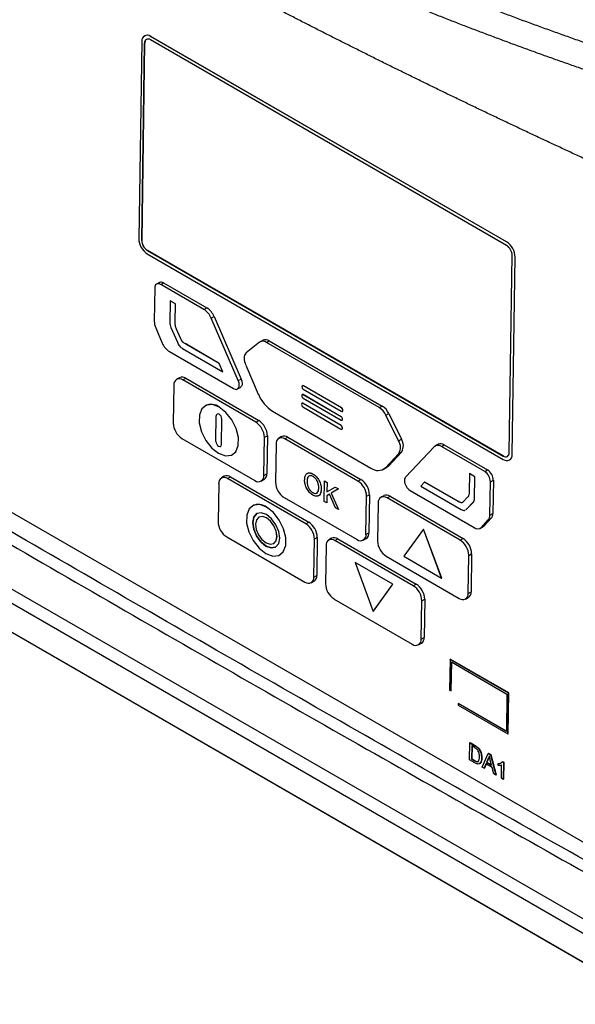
# Model space of a CAD drawing. Header units: millimetres. Extents: x 12 to 1209, y -252 to 1182.
# Tile 135 of 162: x 857 to 925, y 834 to 953. Entities that reach past the tile are written whole.
import ezdxf

# ---------------------------------------------------------------- set-up
doc = ezdxf.new("R2010")
doc.units = ezdxf.units.MM

msp = doc.modelspace()

# ---------------------------------------------------------------- linework, layer by layer
at = {"color": 7, "linetype": 'Continuous', "lineweight": 25}
for p, q in [((872.31, 950.9), (872.3, 950.89)), ((916.18, 925.92), (873.05, 950.82)), ((873.05, 950.82), (873.06, 950.82)), ((916.19, 925.92), (873.06, 950.82)), ((871.97, 950.2), (871.61, 926.31)), ((871.97, 926.11), (872.33, 950)), ((872.32, 949.99), (871.97, 926.11)), ((872.33, 950), (872.32, 949.99)), ((916.18, 925.51), (873.04, 950.41)), ((871.97, 926.11), (871.97, 926.11)), ((916.18, 925.92), (916.19, 925.92)), ((872.66, 924.88), (915.79, 899.98)), ((872.67, 924.88), (872.66, 924.88)), ((915.8, 899.98), (872.67, 924.88)), ((872.65, 924.47), (915.79, 899.57)), ((916.51, 900.39), (916.87, 924.28)), ((916.87, 900.19), (917.23, 924.08)), ((916.87, 900.19), (917.22, 924.07)), ((917.22, 924.07), (917.23, 924.08)), ((804.6, 922.96), (930.82, 850.1)), ((874.12, 921.01), (873.77, 920.81)), ((874.27, 920.76), (874.62, 920.96)), ((874.62, 920.96), (879.87, 917.93)), ((873.55, 920.35), (873.49, 916.32)), ((879.52, 917.73), (874.27, 920.76)), ((875.41, 918.79), (875.37, 916.16)), ((876.07, 918.41), (875.41, 918.79)), ((875.41, 918.79), (875.42, 918.79)), ((876.07, 918.41), (875.42, 918.79)), ((798.04, 917.46), (929.35, 841.66)), ((876.03, 916.2), (876.07, 918.41)), ((876.04, 916.21), (876.07, 918.41)), ((876.07, 918.41), (876.07, 918.41)), ((879.52, 917.73), (879.87, 917.93)), ((796.26, 916.77), (929.76, 839.7)), ((876.03, 916.2), (876.04, 916.21)), ((880.38, 916.7), (880.74, 916.9)), ((883.68, 909.12), (880.38, 916.7)), ((880.74, 916.9), (884.04, 909.31)), ((873.67, 915.51), (874.46, 913.67)), ((875.51, 915.56), (876.29, 913.77)), ((876.71, 914.19), (876.2, 915.36)), ((876.2, 915.35), (876.2, 915.36)), ((876.71, 914.19), (876.2, 915.35)), ((795.03, 913.97), (930.98, 835.49)), ((795.04, 913.97), (931.2, 835.36)), ((876.71, 914.19), (876.71, 914.19)), ((886.68, 914.01), (886.33, 913.81)), ((887.08, 913.74), (887.43, 913.94)), ((887.43, 913.94), (901.1, 906.04)), ((875.33, 912.64), (883.09, 908.16)), ((876.92, 913.01), (881.8, 910.2)), ((881.37, 911.21), (877.3, 913.56)), ((877.3, 913.55), (877.3, 913.56)), ((881.37, 911.2), (877.3, 913.55)), ((886.26, 913.77), (884.65, 912.48)), ((900.75, 905.85), (887.08, 913.74)), ((881.8, 910.2), (881.37, 911.21)), ((881.37, 911.2), (881.37, 911.21)), ((881.8, 910.2), (881.37, 911.2)), ((884.57, 911.01), (886.1, 907.47)), ((876.56, 909.47), (876.2, 909.28)), ((876.95, 909.2), (877.3, 909.4)), ((885.8, 904.09), (876.95, 909.2)), ((877.3, 909.4), (886.15, 904.29)), ((881.8, 910.2), (881.8, 910.2)), ((883.68, 909.12), (884.04, 909.31)), ((875.87, 908.58), (875.8, 903.97)), ((883.58, 908.11), (883.94, 908.3)), ((891.38, 908.38), (891.38, 908.37)), ((891.44, 908.5), (891.44, 908.49)), ((891.55, 908.07), (896.16, 905.41)), ((896.17, 905.82), (891.56, 908.49)), ((891.56, 908.48), (891.56, 908.49)), ((896.17, 905.82), (891.56, 908.48)), ((891.37, 907.31), (891.37, 907.3)), ((891.43, 907.43), (891.42, 907.42)), ((891.53, 907), (896.14, 904.34)), ((891.54, 907.41), (891.55, 907.42)), ((896.15, 904.75), (891.54, 907.41)), ((896.16, 904.75), (891.55, 907.42)), ((879.67, 906.08), (879.67, 906.08)), ((881.36, 905.91), (881.37, 905.91)), ((891.35, 906.26), (891.35, 906.25)), ((891.41, 906.38), (891.4, 906.37)), ((891.51, 905.95), (896.12, 903.25)), ((896.13, 903.67), (891.52, 906.36)), ((891.52, 906.36), (891.53, 906.36)), ((891.52, 906.36), (891.53, 906.36)), ((896.14, 903.67), (891.53, 906.36)), ((896.17, 905.82), (896.17, 905.82)), ((896.33, 905.52), (896.34, 905.53)), ((896.33, 905.51), (896.33, 905.52)), ((896.33, 905.51), (896.34, 905.51)), ((896.34, 905.51), (896.34, 905.53)), ((900.75, 905.85), (901.1, 906.04)), ((880.96, 901.75), (881.01, 904.85)), ((880.96, 901.75), (881.01, 904.85)), ((881.01, 904.85), (881.01, 904.85)), ((881.11, 905.08), (881.11, 905.07)), ((881.64, 901.36), (881.69, 904.46)), ((885.8, 904.09), (886.15, 904.29)), ((887.83, 905.4), (899.75, 898.52)), ((896.15, 904.75), (896.16, 904.75)), ((896.26, 904.33), (896.27, 904.33)), ((896.28, 905.4), (896.29, 905.4)), ((896.32, 904.44), (896.32, 904.46)), ((896.32, 904.45), (896.32, 904.46)), ((896.32, 904.44), (896.32, 904.45)), ((896.32, 904.44), (896.32, 904.44)), ((901.56, 904.93), (901.92, 905.12)), ((903.09, 901.82), (901.56, 904.93)), ((901.92, 905.12), (903.45, 902.02)), ((896.13, 903.67), (896.14, 903.67)), ((896.24, 903.24), (896.25, 903.25)), ((896.3, 903.36), (896.3, 903.37)), ((896.3, 903.35), (896.3, 903.37)), ((896.3, 903.37), (896.3, 903.37)), ((896.3, 903.35), (896.3, 903.36)), ((876.84, 902.12), (885.7, 897.01)), ((886.77, 897.63), (886.84, 902.25)), ((886.84, 902.25), (887.2, 902.44)), ((887.2, 902.44), (887.13, 897.83)), ((888.93, 902.33), (888.58, 902.13)), ((889.33, 902.06), (889.68, 902.25)), ((898.18, 896.95), (889.33, 902.06)), ((889.68, 902.25), (898.53, 897.14)), ((903.09, 901.82), (903.45, 902.02)), ((880.96, 901.75), (880.96, 901.75)), ((881.53, 901.14), (881.53, 901.14)), ((888.25, 901.43), (888.18, 896.82)), ((907.41, 901.1), (903.94, 897.43)), ((907.89, 901.4), (907.54, 901.2)), ((908.28, 901.13), (908.64, 901.32)), ((913.54, 898.09), (908.28, 901.13)), ((908.64, 901.32), (913.89, 898.29)), ((882.98, 900.14), (882.98, 900.14)), ((901.51, 898.57), (903.12, 900.3)), ((903.48, 900.5), (901.86, 898.77)), ((903.12, 900.3), (903.48, 900.5)), ((915.8, 899.98), (915.79, 899.98)), ((916.54, 899.49), (916.54, 899.49)), ((916.87, 900.19), (916.87, 900.19)), ((901.25, 898.37), (901.6, 898.57)), ((901.51, 898.57), (901.86, 898.77)), ((881.98, 897.53), (881.63, 897.33)), ((882.37, 897.26), (882.73, 897.46)), ((891.86, 891.78), (882.37, 897.26)), ((882.73, 897.46), (892.21, 891.98)), ((886.44, 896.94), (886.8, 897.13)), ((886.77, 897.63), (887.13, 897.83)), ((892.74, 897.79), (892.74, 897.79)), ((898.18, 896.95), (898.53, 897.14)), ((911.68, 897.85), (911.65, 895.64)), ((912.34, 897.47), (911.68, 897.85)), ((911.68, 897.85), (911.69, 897.85)), ((912.35, 897.48), (911.69, 897.85)), ((912.3, 894.85), (912.34, 897.47)), ((912.31, 894.85), (912.35, 897.48)), ((912.34, 897.47), (912.35, 897.48)), ((913.54, 898.09), (913.89, 898.29)), ((881.3, 896.64), (881.23, 892.02)), ((892.01, 896.9), (892.01, 896.9)), ((893.73, 895.94), (893.73, 895.94)), ((894.09, 894.49), (894.13, 896.96)), ((894.13, 896.96), (894.43, 896.79)), ((894.13, 896.96), (894.43, 896.79)), ((894.13, 896.96), (894.13, 896.96)), ((894.43, 896.79), (894.41, 895.65)), ((894.43, 896.79), (894.41, 895.65)), ((894.41, 895.65), (895.4, 896.22)), ((894.43, 896.79), (894.43, 896.79)), ((895.81, 895.99), (894.91, 895.47)), ((895.81, 895.99), (894.91, 895.47)), ((895.4, 896.22), (895.81, 895.99)), ((895.4, 896.22), (895.81, 895.99)), ((895.4, 896.22), (895.4, 896.22)), ((895.81, 895.99), (895.81, 895.99)), ((906.26, 896.83), (905.81, 896.33)), ((905.81, 896.33), (910.69, 893.52)), ((910.33, 894.48), (906.26, 896.83)), ((906.26, 896.83), (906.27, 896.83)), ((910.34, 894.49), (906.27, 896.83)), ((914.17, 892.83), (914.23, 896.86)), ((914.23, 896.86), (914.59, 897.06)), ((914.59, 897.06), (914.53, 893.03)), ((889.22, 894.97), (898.07, 889.87)), ((892.71, 895.54), (892.71, 895.55)), ((894.4, 895.17), (894.39, 894.32)), ((894.4, 895.17), (894.39, 894.32)), ((894.72, 895.35), (894.4, 895.17)), ((894.72, 895.35), (894.4, 895.17)), ((894.4, 895.17), (894.4, 895.17)), ((895.46, 893.7), (894.72, 895.35)), ((894.91, 895.47), (895.83, 893.49)), ((894.91, 895.47), (895.83, 893.49)), ((894.91, 895.47), (894.91, 895.47)), ((899.15, 890.49), (899.22, 895.1)), ((899.22, 895.1), (899.57, 895.3)), ((899.57, 895.3), (899.51, 890.69)), ((901.31, 895.18), (900.96, 894.99)), ((901.71, 894.91), (902.06, 895.11)), ((910.56, 889.8), (901.71, 894.91)), ((902.06, 895.11), (910.91, 890)), ((904.5, 895.8), (912.26, 891.32)), ((911.47, 894.99), (910.93, 894.43)), ((912.3, 894.85), (912.31, 894.85)), ((885.41, 893.95), (885.41, 893.95)), ((887.11, 893.78), (887.11, 893.78)), ((894.39, 894.32), (894.09, 894.49)), ((894.39, 894.32), (894.39, 894.32)), ((895.83, 893.49), (895.46, 893.7)), ((900.63, 894.29), (900.56, 889.68)), ((910.33, 894.48), (910.34, 894.49)), ((911.23, 893.48), (911.33, 893.54)), ((911.24, 893.48), (911.34, 893.54)), ((911.33, 893.54), (912.15, 894.41)), ((911.33, 893.54), (911.34, 893.54)), ((911.34, 893.54), (912.16, 894.41)), ((912.15, 894.41), (912.16, 894.41)), ((885.93, 893.01), (885.93, 893.01)), ((886.17, 892.59), (886.17, 892.59)), ((887.09, 892.49), (887.09, 892.5)), ((895.83, 893.49), (895.83, 893.49)), ((914.33, 892.44), (913.49, 891.54)), ((913.97, 892.24), (914.33, 892.44)), ((914.17, 892.83), (914.53, 893.03)), ((891.86, 891.78), (892.21, 891.98)), ((913, 891.24), (913.36, 891.44)), ((913.13, 891.34), (913.97, 892.24)), ((913.13, 891.34), (913.49, 891.54)), ((882.27, 890.18), (891.75, 884.7)), ((892.9, 889.94), (893.25, 890.13)), ((893.25, 890.13), (893.19, 885.52)), ((894.99, 890.02), (894.64, 889.82)), ((895.39, 889.75), (895.74, 889.94)), ((895.74, 889.94), (905.22, 884.47)), ((898.82, 889.79), (899.17, 889.99)), ((899.15, 890.49), (899.51, 890.69)), ((906.11, 891.11), (903.75, 887.83)), ((908.33, 885.2), (906.11, 891.12)), ((906.11, 891.11), (906.11, 891.12)), ((908.32, 885.19), (906.11, 891.11)), ((910.56, 889.8), (910.91, 890)), ((887.03, 889.07), (887.04, 889.07)), ((887.96, 889.37), (887.96, 889.37)), ((888.19, 888.95), (888.19, 888.95)), ((892.83, 885.32), (892.9, 889.94)), ((894.31, 889.12), (894.24, 884.51)), ((904.87, 884.27), (895.39, 889.75)), ((888.72, 888.01), (888.72, 888.01)), ((901.6, 887.83), (910.45, 882.72)), ((903.75, 887.83), (908.32, 885.19)), ((911.53, 883.34), (911.6, 887.95)), ((911.6, 887.95), (911.95, 888.15)), ((911.95, 888.15), (911.88, 883.54)), ((897.82, 887.08), (897.83, 887.09)), ((902.39, 884.45), (897.82, 887.08)), ((897.82, 887.08), (900.03, 881.16)), ((902.39, 884.45), (897.83, 887.09)), ((892.83, 885.32), (893.19, 885.52)), ((908.32, 885.19), (908.33, 885.2)), ((892.5, 884.63), (892.86, 884.82)), ((900.03, 881.16), (902.39, 884.45)), ((900.04, 881.17), (902.39, 884.45)), ((902.39, 884.45), (902.39, 884.45)), ((904.87, 884.27), (905.22, 884.47)), ((911.2, 882.64), (911.55, 882.84)), ((911.53, 883.34), (911.88, 883.54)), ((895.28, 882.66), (904.76, 877.19)), ((905.84, 877.81), (905.91, 882.42)), ((905.91, 882.42), (906.27, 882.62)), ((906.27, 882.62), (906.2, 878.01)), ((900.03, 881.16), (900.04, 881.17)), ((905.84, 877.81), (906.2, 878.01)), ((905.51, 877.11), (905.87, 877.31)), ((909.33, 875.34), (909.28, 871.63)), ((909.33, 875.34), (909.37, 875.36)), ((916.41, 871.26), (909.33, 875.34)), ((916.44, 871.28), (909.37, 875.36)), ((909.46, 871.53), (909.51, 875.03)), ((909.49, 871.55), (909.54, 875.01)), ((909.51, 875.03), (916.23, 871.15)), ((909.28, 871.63), (909.46, 871.53)), ((909.46, 871.53), (909.49, 871.55)), ((916.23, 871.15), (916.16, 866.62)), ((916.33, 866.32), (916.41, 871.26)), ((916.37, 866.34), (916.44, 871.28)), ((916.41, 871.26), (916.44, 871.28)), ((910.32, 869.99), (910.36, 870.01)), ((910.32, 869.99), (910.32, 869.79)), ((916.16, 866.62), (910.32, 869.99)), ((910.32, 869.79), (916.33, 866.32)), ((916.16, 866.66), (910.36, 870.01)), ((916.33, 866.32), (916.37, 866.34)), ((911.69, 863.18), (911.72, 865.24)), ((911.72, 865.24), (911.76, 865.26)), ((911.72, 865.24), (912.32, 864.89)), ((911.76, 865.26), (912.36, 864.91)), ((912.32, 864.89), (912.36, 864.91)), ((911.97, 864.86), (911.94, 863.27)), ((912.32, 864.65), (911.97, 864.86)), ((912, 864.84), (911.98, 863.29)), ((912.64, 864.68), (912.67, 864.7)), ((912.89, 864.39), (912.93, 864.41)), ((913.22, 862.3), (913.95, 863.95)), ((913.95, 863.95), (913.98, 863.97)), ((913.95, 863.95), (914.23, 863.79)), ((913.98, 863.97), (914.26, 863.81)), ((914.23, 863.79), (914.26, 863.81)), ((914.23, 863.79), (914.9, 861.33)), ((914.26, 863.81), (914.94, 861.35)), ((912.32, 862.82), (911.69, 863.18)), ((911.94, 863.27), (911.98, 863.29)), ((911.94, 863.27), (912.31, 863.06)), ((911.98, 863.29), (912.34, 863.08)), ((912.31, 863.06), (912.34, 863.08)), ((912.73, 862.97), (912.76, 862.99)), ((913.16, 863.38), (913.19, 863.4)), ((913.69, 862.67), (913.48, 862.15)), ((913.71, 862.65), (913.52, 862.17)), ((914.44, 862.23), (913.69, 862.67)), ((913.96, 863.32), (913.77, 862.86)), ((913.77, 862.86), (913.8, 862.88)), ((913.77, 862.86), (914.37, 862.51)), ((913.99, 863.34), (913.8, 862.88)), ((913.8, 862.88), (914.36, 862.56)), ((913.96, 863.32), (913.99, 863.34)), ((914.37, 862.51), (914.21, 863.15)), ((915.18, 862.72), (915.22, 862.74)), ((915.18, 862.48), (915.18, 862.72)), ((915.56, 860.94), (915.59, 862.55)), ((915.68, 862.96), (915.71, 862.98)), ((915.68, 862.96), (915.82, 862.87)), ((915.71, 862.98), (915.86, 862.89)), ((915.82, 862.87), (915.79, 860.81)), ((915.82, 862.87), (915.86, 862.89)), ((915.86, 862.89), (915.83, 860.83)), ((913.48, 862.15), (913.22, 862.3)), ((913.48, 862.15), (913.52, 862.17)), ((914.64, 861.48), (914.44, 862.23)), ((914.9, 861.33), (914.64, 861.48)), ((914.9, 861.33), (914.94, 861.35)), ((915.79, 860.81), (915.56, 860.94)), ((915.79, 860.81), (915.83, 860.83))]:
    msp.add_line(p, q, dxfattribs=at)
at = {"color": 7, "linetype": 'Continuous', "lineweight": 25, "flags": 128}
for points in [[(883.09, 908.16), (883.28, 908.08), (883.45, 908.06), (883.61, 908.12), (883.72, 908.24), (883.79, 908.41), (883.8, 908.63), (883.77, 908.87), (883.68, 909.12)], [(884.04, 909.31), (884.12, 909.07), (884.16, 908.82), (884.14, 908.61), (884.07, 908.43), (883.96, 908.32), (883.94, 908.3)], [(881.36, 905.91), (880.54, 906.21), (879.81, 906.14), (879.26, 905.71), (878.96, 904.96), (878.95, 903.99), (879.22, 902.91), (879.74, 901.85), (880.46, 900.95), (881.28, 900.31)], [(881.28, 900.31), (882.11, 900), (882.84, 900.07), (883.38, 900.5), (883.68, 901.25), (883.7, 902.23), (883.43, 903.3), (882.9, 904.36), (882.18, 905.26), (881.36, 905.91)], [(882.98, 900.14), (883.38, 900.5), (883.68, 901.25), (883.7, 902.23), (883.43, 903.3), (882.9, 904.36), (882.18, 905.26), (881.37, 905.91)], [(880.96, 901.75), (880.98, 901.59), (881.06, 901.42), (881.16, 901.27), (881.29, 901.16), (881.42, 901.12), (881.54, 901.14), (881.61, 901.22), (881.64, 901.36)], [(880.96, 901.75), (880.98, 901.59), (881.06, 901.42), (881.16, 901.27), (881.29, 901.16), (881.42, 901.12), (881.53, 901.14)], [(901.86, 898.77), (901.7, 898.63), (901.6, 898.57)], [(887.11, 893.78), (886.28, 894.09), (885.55, 894.02), (885, 893.58), (884.7, 892.83), (884.69, 891.86), (884.96, 890.78), (885.49, 889.73), (886.2, 888.82), (887.02, 888.18)], [(887.02, 888.18), (887.85, 887.87), (888.58, 887.94), (889.12, 888.38), (889.42, 889.13), (889.44, 890.1), (889.17, 891.18), (888.64, 892.23), (887.93, 893.14), (887.11, 893.78)], [(888.72, 888.01), (889.13, 888.38), (889.42, 889.13), (889.44, 890.1), (889.17, 891.18), (888.64, 892.23), (887.93, 893.14), (887.11, 893.78)], [(887.09, 892.89), (886.46, 893.11), (885.92, 893), (885.56, 892.59), (885.42, 891.93), (885.54, 891.12), (885.88, 890.3), (886.41, 889.58), (887.03, 889.07)], [(887.04, 889.07), (886.41, 889.58), (885.88, 890.3), (885.54, 891.12), (885.42, 891.93), (885.56, 892.59), (885.92, 893), (885.93, 893.01)], [(887.09, 892.49), (886.59, 892.67), (886.16, 892.58), (885.87, 892.25), (885.76, 891.73), (885.85, 891.09), (886.13, 890.44), (886.54, 889.87), (887.04, 889.46)], [(887.09, 892.5), (886.59, 892.67), (886.17, 892.59)], [(887.03, 889.07), (887.66, 888.85), (888.2, 888.96), (888.57, 889.37), (888.7, 890.03), (888.59, 890.84), (888.24, 891.66), (887.72, 892.38), (887.09, 892.89)], [(887.04, 889.46), (887.54, 889.29), (887.97, 889.38), (888.26, 889.71), (888.36, 890.23), (888.27, 890.87), (888, 891.52), (887.58, 892.09), (887.09, 892.49)], [(887.96, 889.37), (887.97, 889.38), (888.26, 889.71), (888.37, 890.23), (888.27, 890.87), (888, 891.52), (887.58, 892.09), (887.09, 892.5)], [(913.49, 891.54), (913.41, 891.47), (913.36, 891.44)], [(888.19, 888.95), (887.67, 888.85), (887.04, 889.07)]]:
    msp.add_lwpolyline(points, dxfattribs=at)
at = {"color": 7, "linetype": 'Continuous', "lineweight": 25}
for centre, radius, start, end in [((872.63, 950.29), 0.67, 51.6287, 188.367), ((872.62, 950.2), 0.761, 54.6371, 113.9125), ((872.77, 950.06), 0.447, 51.6287, 188.367), ((872.82, 950.05), 0.492, 123.1377, 186.175), ((873.88, 926.38), 2.27, 181.5835, 237.2669), ((873.48, 926.15), 1.51, 181.5835, 237.2669), ((873.49, 926.16), 1.51, 181.5835, 237.2669), ((914.95, 924.01), 2.27, 1.5835, 57.2669), ((914.96, 924.01), 2.27, 1.5835, 57.2669), ((915.36, 924.23), 1.51, 1.5835, 57.2669), ((874.33, 920.55), 0.507, 54.6371, 113.9125), ((873.99, 920.41), 0.447, 51.6287, 188.367), ((878.33, 915.86), 2.22, 22.3697, 57.5117), ((878.68, 916.05), 2.22, 22.3697, 57.5117), ((875.51, 916.34), 2.02, 180.4863, 204.3737), ((886.65, 913.16), 0.72, 53.3607, 122.9158), ((886.99, 913.33), 0.747, 54.0546, 114.4951), ((876.52, 914.51), 2.22, 202.2916, 237.5057), ((885.21, 911.88), 0.826, 133.2481, 183.335), ((886.41, 911.85), 2.02, 180.4826, 204.3323), ((876.54, 908.68), 0.67, 51.6287, 188.367), ((876.86, 908.78), 0.761, 54.6371, 113.9125), ((891.49, 908.4), 0.107, 51.6287, 188.367), ((891.75, 908.38), 0.363, 181.5835, 237.2669), ((891.49, 908.39), 0.122, 54.6371, 113.9125), ((890.22, 909.15), 4.44, 202.253, 237.5028), ((891.47, 907.33), 0.107, 51.6287, 188.367), ((891.73, 907.31), 0.363, 181.5835, 237.2669), ((891.48, 907.32), 0.122, 54.6371, 113.9125), ((880.38, 904.6), 1.64, 52.8546, 115.6951), ((891.45, 906.28), 0.107, 51.5451, 187.8521), ((891.71, 906.25), 0.363, 181.3784, 237.0591), ((891.46, 906.27), 0.122, 54.6575, 113.8922), ((891.41, 906.17), 0.223, 59.6937, 60.0025), ((891.41, 906.17), 0.223, 59.6937, 60.0025), ((896.23, 905.49), 0.107, 231.6287, 8.367), ((895.98, 905.52), 0.363, 1.5835, 57.2669), ((895.97, 905.51), 0.363, 1.5835, 57.2669), ((896.22, 905.5), 0.121, 304.0635, 5.2492), ((899.59, 904), 2.18, 25.0555, 57.7302), ((899.94, 904.2), 2.18, 25.0555, 57.7302), ((881.22, 904.88), 0.214, 51.6287, 188.367), ((881.25, 904.87), 0.243, 124.0635, 185.2492), ((880.96, 904.44), 0.727, 1.5835, 57.2669), ((884.93, 902.38), 2.27, 1.5835, 57.2669), ((896.21, 904.42), 0.107, 231.6287, 8.367), ((895.95, 904.44), 0.363, 1.5835, 57.2669), ((895.96, 904.45), 0.363, 1.5835, 57.2669), ((896.2, 904.43), 0.121, 304.0635, 5.2492), ((878.07, 904.03), 2.27, 181.5835, 237.2669), ((884.57, 902.18), 2.27, 1.5835, 57.2669), ((896.19, 903.34), 0.107, 231.0249, 7.7739), ((895.93, 903.36), 0.363, 1.3784, 57.0591), ((895.94, 903.36), 0.363, 1.3784, 57.0591), ((896.18, 903.35), 0.121, 303.9388, 4.9071), ((888.91, 901.53), 0.67, 51.6287, 188.367), ((889.24, 901.63), 0.761, 54.6371, 113.9125), ((902.24, 901.23), 1.44, 329.1419, 33.2118), ((901.89, 901.04), 1.44, 329.1419, 33.2118), ((907.86, 900.58), 0.691, 52.2423, 131.0317), ((908.2, 900.69), 0.774, 55.1915, 113.3582), ((916.07, 900.33), 0.447, 231.6287, 8.367), ((916.2, 900.09), 0.67, 231.6287, 8.367), ((916.09, 900.4), 0.507, 234.6371, 293.9125), ((916.12, 900.12), 0.759, 304.0635, 5.2492), ((900.6, 899.61), 1.38, 232.1982, 311.3699), ((881.96, 896.73), 0.67, 51.6287, 188.367), ((882.29, 896.84), 0.761, 54.6371, 113.9125), ((886.11, 897.54), 0.67, 231.6287, 8.367), ((886.39, 897.75), 0.739, 303.1377, 6.175), ((897.3, 895.23), 2.27, 1.5835, 57.2669), ((904.39, 897.05), 0.587, 140.2613, 182.3089), ((912.72, 896.82), 1.51, 1.5835, 57.2669), ((913.07, 897.02), 1.51, 1.5835, 57.2669), ((890.45, 896.88), 2.27, 181.5835, 237.2669), ((896.95, 895.04), 2.27, 1.5835, 57.2669), ((905.32, 897.07), 1.51, 181.5835, 237.2669), ((901.29, 894.39), 0.67, 51.6287, 188.367), ((901.62, 894.49), 0.761, 54.6371, 113.9125), ((886.12, 892.48), 1.64, 52.8546, 115.6951), ((913.29, 892.8), 0.881, 320.449, 2.2824), ((913.65, 893), 0.881, 320.449, 2.2824), ((883.5, 892.09), 2.27, 181.5835, 237.2669), ((890.63, 889.87), 2.27, 1.5835, 57.2669), ((890.98, 890.07), 2.27, 1.5835, 57.2669), ((912.68, 891.86), 0.69, 232.2127, 311.2583), ((895.3, 889.32), 0.761, 54.6371, 113.9125), ((898.49, 890.39), 0.67, 231.6287, 8.367), ((898.77, 890.61), 0.739, 303.1377, 6.175), ((909.68, 888.09), 2.27, 1.5835, 57.2669), ((894.97, 889.22), 0.67, 51.6287, 188.367), ((902.83, 889.74), 2.27, 181.5835, 237.2669), ((909.33, 887.89), 2.27, 1.5835, 57.2669), ((892.17, 885.23), 0.67, 231.6287, 8.367), ((892.45, 885.44), 0.739, 303.1377, 6.175), ((896.51, 884.58), 2.27, 181.5835, 237.2669), ((903.64, 882.36), 2.27, 1.5835, 57.2669), ((904, 882.56), 2.27, 1.5835, 57.2669), ((910.87, 883.25), 0.67, 231.6287, 8.367), ((911.15, 883.46), 0.739, 303.1377, 6.175), ((905.46, 877.93), 0.739, 303.1377, 6.175), ((905.18, 877.71), 0.67, 231.6287, 8.367)]:
    msp.add_arc(centre, radius, start, end, dxfattribs=at)
for points, knots in [([(796.36, 1028.58), (796.67, 1028.25), (797.28, 1027.59), (798.21, 1026.61), (799.16, 1025.63), (800.11, 1024.65), (801.07, 1023.68), (802.04, 1022.71), (803.02, 1021.74), (804.01, 1020.78), (805.01, 1019.81), (806.01, 1018.86), (807.03, 1017.9), (808.05, 1016.95), (809.09, 1016), (810.13, 1015.05), (811.18, 1014.11), (812.24, 1013.17), (813.31, 1012.24), (814.39, 1011.31), (815.48, 1010.38), (816.58, 1009.45), (817.68, 1008.53), (818.79, 1007.61), (819.92, 1006.7), (821.05, 1005.79), (822.19, 1004.88), (823.33, 1003.97), (824.49, 1003.07), (825.65, 1002.18), (826.83, 1001.28), (828.01, 1000.39), (829.2, 999.51), (830.4, 998.63), (831.61, 997.75), (832.82, 996.87), (834.05, 996), (835.28, 995.14), (836.52, 994.27), (837.76, 993.42), (839.02, 992.56), (840.29, 991.71), (841.56, 990.86), (842.84, 990.02), (844.13, 989.18), (845.42, 988.35), (846.73, 987.52), (848.04, 986.69), (849.36, 985.87), (850.68, 985.05), (852.02, 984.24), (853.36, 983.43), (854.71, 982.62), (856.07, 981.82), (857.44, 981.02), (858.81, 980.23), (860.19, 979.44), (861.58, 978.66), (862.97, 977.88), (864.38, 977.1), (865.79, 976.33), (867.2, 975.57), (868.63, 974.8), (870.06, 974.05), (871.5, 973.29), (872.94, 972.55), (874.4, 971.8), (875.86, 971.06), (877.32, 970.33), (878.8, 969.6), (880.28, 968.87), (881.77, 968.15), (883.26, 967.44), (884.76, 966.73), (886.27, 966.02), (887.78, 965.32), (889.3, 964.62), (890.83, 963.93), (892.37, 963.24), (893.91, 962.56), (895.45, 961.88), (897.01, 961.21), (898.57, 960.54), (900.13, 959.88), (901.71, 959.22), (903.28, 958.57), (904.87, 957.92), (906.46, 957.28), (908.06, 956.64), (909.66, 956.01), (911.27, 955.38), (912.88, 954.76), (914.5, 954.14), (916.13, 953.53), (917.76, 952.92), (919.4, 952.32), (921.04, 951.72), (922.69, 951.13), (924.35, 950.54), (926.01, 949.96), (927.67, 949.39), (929.34, 948.82), (931.02, 948.25), (932.7, 947.69), (934.39, 947.13), (936.08, 946.59), (937.78, 946.04), (939.48, 945.5), (940.62, 945.15), (941.19, 944.97)], [0, 0, 0, 0, 0.009345, 0.01869, 0.028035, 0.03738, 0.046725, 0.05607, 0.065415, 0.074761, 0.084106, 0.093451, 0.102797, 0.112142, 0.121488, 0.130833, 0.140179, 0.149524, 0.15887, 0.168215, 0.177561, 0.186907, 0.196252, 0.205598, 0.214944, 0.22429, 0.233636, 0.242981, 0.252327, 0.261673, 0.271019, 0.280365, 0.289711, 0.299057, 0.308403, 0.317749, 0.327096, 0.336442, 0.345788, 0.355134, 0.36448, 0.373826, 0.383172, 0.392519, 0.401865, 0.411211, 0.420557, 0.429903, 0.43925, 0.448596, 0.457942, 0.467288, 0.476634, 0.485981, 0.495327, 0.504673, 0.514019, 0.523366, 0.532712, 0.542058, 0.551404, 0.56075, 0.570097, 0.579443, 0.588789, 0.598135, 0.607481, 0.616828, 0.626174, 0.63552, 0.644866, 0.654212, 0.663558, 0.672904, 0.682251, 0.691597, 0.700943, 0.710289, 0.719635, 0.728981, 0.738327, 0.747673, 0.757019, 0.766364, 0.77571, 0.785056, 0.794402, 0.803748, 0.813093, 0.822439, 0.831785, 0.84113, 0.850476, 0.859821, 0.869167, 0.878512, 0.887858, 0.897203, 0.906549, 0.915894, 0.925239, 0.934585, 0.94393, 0.953275, 0.96262, 0.971965, 0.98131, 0.990655, 1, 1, 1, 1]), ([(935.86, 943.37), (935.34, 943.54), (934.29, 943.88), (932.72, 944.39), (931.15, 944.91), (929.58, 945.43), (928.02, 945.96), (926.45, 946.5), (924.89, 947.04), (923.33, 947.59), (921.77, 948.14), (920.21, 948.7), (918.66, 949.26), (917.11, 949.83), (915.55, 950.41), (914, 950.99), (912.46, 951.57), (910.91, 952.16), (909.37, 952.76), (907.83, 953.37), (906.29, 953.98), (904.75, 954.59), (903.22, 955.21), (901.69, 955.84), (900.16, 956.47), (898.63, 957.11), (897.11, 957.75), (895.59, 958.4), (894.07, 959.06), (892.56, 959.72), (891.05, 960.39), (889.54, 961.06), (888.04, 961.74), (886.54, 962.43), (885.04, 963.12), (883.55, 963.81), (882.06, 964.52), (880.57, 965.23), (879.09, 965.94), (877.61, 966.66), (876.13, 967.39), (874.66, 968.12), (873.2, 968.86), (871.74, 969.6), (870.28, 970.35), (868.82, 971.11), (867.37, 971.87), (865.93, 972.64), (864.49, 973.41), (863.05, 974.19), (861.62, 974.98), (860.2, 975.77), (858.78, 976.57), (857.36, 977.37), (855.46, 978.47), (853.09, 979.85), (850.26, 981.53), (847.49, 983.23), (844.76, 984.94), (842.07, 986.65), (839.43, 988.38), (836.83, 990.11), (834.28, 991.85), (831.77, 993.6), (829.31, 995.36), (826.89, 997.13), (824.51, 998.9), (822.18, 1000.68), (819.89, 1002.47), (817.64, 1004.26), (815.44, 1006.06), (813.28, 1007.86), (811.16, 1009.67), (809.09, 1011.48), (807.05, 1013.3), (805.06, 1015.12), (803.11, 1016.94), (801.21, 1018.77), (799.34, 1020.6), (797.52, 1022.43), (796.33, 1023.65), (795.74, 1024.26)], [0, 0, 0, 0, 0.008956, 0.01793, 0.026922, 0.035932, 0.044961, 0.054009, 0.063074, 0.072158, 0.081261, 0.090382, 0.099521, 0.108678, 0.117854, 0.127048, 0.13626, 0.145491, 0.15474, 0.164008, 0.173294, 0.182598, 0.19192, 0.201261, 0.21062, 0.219998, 0.229394, 0.238808, 0.24824, 0.257691, 0.26716, 0.276648, 0.286154, 0.295678, 0.30522, 0.314781, 0.32436, 0.333958, 0.343573, 0.353208, 0.36286, 0.372531, 0.38222, 0.391927, 0.401653, 0.411397, 0.421159, 0.43094, 0.440739, 0.450556, 0.460391, 0.470245, 0.480117, 0.490008, 0.499917, 0.520214, 0.540426, 0.560554, 0.580596, 0.600553, 0.620425, 0.640213, 0.659915, 0.679532, 0.699064, 0.718511, 0.737873, 0.75715, 0.776341, 0.795448, 0.814469, 0.833405, 0.852257, 0.871023, 0.889703, 0.908299, 0.92681, 0.945235, 0.963575, 0.98183, 1, 1, 1, 1]), ([(928.43, 934.72), (927.93, 934.94), (926.93, 935.4), (925.43, 936.09), (923.94, 936.78), (922.46, 937.47), (920.98, 938.16), (919.5, 938.85), (918.03, 939.55), (916.56, 940.24), (915.1, 940.93), (913.65, 941.63), (912.19, 942.32), (910.75, 943.02), (909.3, 943.71), (907.87, 944.41), (906.43, 945.11), (905.01, 945.81), (903.58, 946.51), (902.16, 947.2), (900.75, 947.9), (899.34, 948.61), (897.94, 949.31), (896.54, 950.01), (895.15, 950.71), (893.76, 951.41), (892.37, 952.12), (890.99, 952.82), (889.62, 953.53), (888.25, 954.23), (886.88, 954.94), (885.52, 955.64), (884.17, 956.35), (882.82, 957.06), (881.47, 957.76), (880.13, 958.47), (878.79, 959.18), (877.46, 959.89), (876.13, 960.6), (874.81, 961.31), (873.5, 962.02), (872.18, 962.74), (870.88, 963.45), (869.57, 964.16), (868.28, 964.87), (866.98, 965.59), (865.7, 966.3), (864.42, 967.02), (863.14, 967.73), (861.87, 968.45), (860.6, 969.17), (859.34, 969.88), (858.08, 970.6), (856.82, 971.32), (855.16, 972.28), (853.09, 973.48), (850.62, 974.93), (848.18, 976.37), (845.75, 977.82), (843.35, 979.27), (840.98, 980.72), (838.62, 982.17), (836.29, 983.62), (833.99, 985.07), (831.71, 986.52), (829.46, 987.96), (827.24, 989.4), (825.05, 990.84), (822.89, 992.28), (820.75, 993.72), (818.64, 995.15), (816.56, 996.58), (814.51, 998.01), (812.49, 999.44), (810.49, 1000.86), (808.52, 1002.29), (806.58, 1003.71), (804.67, 1005.13), (802.78, 1006.55), (800.93, 1007.96), (799.71, 1008.9), (799.1, 1009.37)], [0, 0, 0, 0, 0.0094984, 0.0189904, 0.0284764, 0.0379565, 0.047431, 0.0569002, 0.0663642, 0.0758234, 0.085278, 0.0947282, 0.1041743, 0.1136166, 0.1230553, 0.1324906, 0.1419228, 0.1513522, 0.1607789, 0.1702033, 0.1796257, 0.1890462, 0.1984651, 0.2078826, 0.2172991, 0.2267148, 0.2361298, 0.2455446, 0.2549593, 0.2643741, 0.2737895, 0.2832055, 0.2926224, 0.3020406, 0.3114602, 0.3208816, 0.3303049, 0.3397305, 0.3491585, 0.3585894, 0.3680232, 0.3774604, 0.386901, 0.3963455, 0.4057941, 0.415247, 0.4247045, 0.4341669, 0.4436345, 0.4531074, 0.4625861, 0.4720706, 0.4815615, 0.4910588, 0.5005628, 0.5196448, 0.5387465, 0.5578702, 0.5770181, 0.5961926, 0.6153958, 0.634628, 0.6538662, 0.6731026, 0.692335, 0.7115617, 0.7307805, 0.7499895, 0.7691885, 0.7883846, 0.8075805, 0.8267784, 0.8459805, 0.8651888, 0.8844054, 0.9036326, 0.9228724, 0.942127, 0.9613984, 0.9806887, 1, 1, 1, 1]), ([(930.84, 848.06), (920.24, 854.08), (898.88, 866.19), (866.96, 884.54), (834.88, 903.14), (813.58, 915.65), (802.86, 921.95)], [0, 0, 0, 0, 0.246397, 0.496473, 0.74655, 1, 1, 1, 1]), ([(802.49, 920.73), (813.27, 914.36), (834.68, 901.69), (866.94, 882.95), (898.93, 864.6), (920.3, 852.56), (930.86, 846.61)], [0, 0, 0, 0, 0.254068, 0.504784, 0.755483, 1, 1, 1, 1]), ([(876.2, 915.35), (876.16, 915.43), (876.14, 915.5), (876.09, 915.65), (876.07, 915.72), (876.03, 915.94), (876.03, 916.07), (876.03, 916.2)], [0, 0, 0, 0, 0.25, 0.25, 0.5, 0.5, 1, 1, 1, 1]), ([(876.2, 915.36), (876.17, 915.43), (876.14, 915.5), (876.09, 915.65), (876.08, 915.73), (876.04, 915.94), (876.04, 916.07), (876.04, 916.21)], [0, 0, 0, 0, 0.25, 0.25, 0.5, 0.5, 1, 1, 1, 1]), ([(875.37, 916.16), (875.37, 916.07), (875.38, 915.97), (875.43, 915.77), (875.46, 915.66), (875.51, 915.56)], [0, 0, 0, 0, 0.5, 0.5, 1, 1, 1, 1]), ([(877.3, 913.56), (877.25, 913.59), (877.19, 913.62), (877.08, 913.7), (877.02, 913.74), (876.91, 913.85), (876.86, 913.91), (876.78, 914.04), (876.74, 914.12), (876.71, 914.19)], [0, 0, 0, 0, 0.25, 0.25, 0.5, 0.5, 0.75, 0.75, 1, 1, 1, 1]), ([(877.3, 913.55), (877.24, 913.59), (877.18, 913.62), (877.07, 913.7), (877.01, 913.74), (876.91, 913.84), (876.86, 913.91), (876.77, 914.04), (876.74, 914.11), (876.71, 914.19)], [0, 0, 0, 0, 0.25, 0.25, 0.5, 0.5, 0.75, 0.75, 1, 1, 1, 1]), ([(876.29, 913.77), (876.32, 913.69), (876.36, 913.61), (876.45, 913.45), (876.5, 913.38), (876.61, 913.25), (876.67, 913.19), (876.79, 913.09), (876.86, 913.05), (876.92, 913.01)], [0, 0, 0, 0, 0.25, 0.25, 0.5, 0.5, 0.75, 0.75, 1, 1, 1, 1]), ([(891.71, 897.07), (891.72, 897.16), (891.72, 897.24), (891.74, 897.39), (891.76, 897.46), (891.8, 897.6), (891.83, 897.66), (891.89, 897.77), (891.94, 897.81), (892.08, 897.92), (892.19, 897.95), (892.39, 897.93), (892.46, 897.92), (892.6, 897.87), (892.67, 897.83), (892.74, 897.79)], [0, 0, 0, 0, 0.125, 0.125, 0.25, 0.25, 0.375, 0.375, 0.5, 0.5, 0.75, 0.75, 0.875, 0.875, 1, 1, 1, 1]), ([(891.97, 897.79), (892, 897.83), (892.09, 897.96), (892.37, 897.97), (892.62, 897.85), (892.74, 897.79)], [0, 0, 0, 0, 0.169953, 0.58455, 1, 1, 1, 1]), ([(892.74, 897.51), (892.69, 897.54), (892.63, 897.56), (892.53, 897.6), (892.48, 897.61), (892.38, 897.61), (892.33, 897.6), (892.25, 897.57), (892.21, 897.55), (892.11, 897.46), (892.07, 897.36), (892.02, 897.14), (892.02, 897.02), (892.01, 896.9)], [0, 0, 0, 0, 0.125, 0.125, 0.25, 0.25, 0.375, 0.375, 0.5, 0.5, 0.75, 0.75, 1, 1, 1, 1]), ([(892.34, 897.58), (892.26, 897.55), (892.04, 897.47), (892.02, 897.13), (892.01, 896.9)], [0, 0, 0, 0, 0.335299, 1, 1, 1, 1]), ([(892.74, 897.79), (892.81, 897.75), (892.88, 897.71), (893.02, 897.6), (893.08, 897.53), (893.27, 897.33), (893.39, 897.17), (893.57, 896.82), (893.63, 896.63), (893.69, 896.37), (893.71, 896.28), (893.73, 896.11), (893.73, 896.02), (893.73, 895.94)], [0, 0, 0, 0, 0.125, 0.125, 0.25, 0.25, 0.5, 0.5, 0.75, 0.75, 0.875, 0.875, 1, 1, 1, 1]), ([(892.74, 897.79), (892.81, 897.75), (892.88, 897.71), (893.02, 897.6), (893.08, 897.53), (893.27, 897.33), (893.39, 897.17), (893.57, 896.82), (893.63, 896.63), (893.69, 896.37), (893.71, 896.28), (893.73, 896.11), (893.73, 896.02), (893.73, 895.94)], [0, 0, 0, 0, 0.125, 0.125, 0.25, 0.25, 0.5, 0.5, 0.75, 0.75, 0.875, 0.875, 1, 1, 1, 1]), ([(893.43, 896.12), (893.43, 896.24), (893.42, 896.36), (893.37, 896.63), (893.33, 896.76), (893.21, 897.03), (893.13, 897.15), (892.99, 897.31), (892.94, 897.36), (892.84, 897.44), (892.79, 897.48), (892.74, 897.51)], [0, 0, 0, 0, 0.25, 0.25, 0.5, 0.5, 0.75, 0.75, 0.875, 0.875, 1, 1, 1, 1]), ([(892.7, 895.26), (892.63, 895.3), (892.57, 895.34), (892.43, 895.45), (892.37, 895.51), (892.18, 895.71), (892.07, 895.87), (891.89, 896.21), (891.82, 896.39), (891.75, 896.66), (891.74, 896.74), (891.72, 896.91), (891.71, 896.99), (891.71, 897.07)], [0, 0, 0, 0, 0.125, 0.125, 0.25, 0.25, 0.5, 0.5, 0.75, 0.75, 0.875, 0.875, 1, 1, 1, 1]), ([(892.01, 896.9), (892.01, 896.84), (892.01, 896.78), (892.03, 896.65), (892.03, 896.59), (892.07, 896.4), (892.12, 896.26), (892.24, 896.01), (892.32, 895.89), (892.46, 895.73), (892.51, 895.69), (892.6, 895.61), (892.65, 895.58), (892.71, 895.54)], [0, 0, 0, 0, 0.125, 0.125, 0.25, 0.25, 0.5, 0.5, 0.75, 0.75, 0.875, 0.875, 1, 1, 1, 1]), ([(892.01, 896.9), (892.01, 896.84), (892.01, 896.78), (892.03, 896.66), (892.03, 896.59), (892.07, 896.4), (892.12, 896.27), (892.24, 896.01), (892.32, 895.89), (892.46, 895.74), (892.51, 895.69), (892.6, 895.61), (892.66, 895.58), (892.71, 895.55)], [0, 0, 0, 0, 0.125, 0.125, 0.25, 0.25, 0.5, 0.5, 0.75, 0.75, 0.875, 0.875, 1, 1, 1, 1]), ([(893.73, 895.94), (893.72, 895.86), (893.72, 895.78), (893.7, 895.63), (893.68, 895.56), (893.61, 895.37), (893.54, 895.26), (893.4, 895.16), (893.35, 895.14), (893.24, 895.11), (893.17, 895.11), (893.04, 895.12), (892.98, 895.14), (892.84, 895.19), (892.77, 895.22), (892.7, 895.26)], [0, 0, 0, 0, 0.125, 0.125, 0.25, 0.25, 0.5, 0.5, 0.625, 0.625, 0.75, 0.75, 0.875, 0.875, 1, 1, 1, 1]), ([(892.71, 895.54), (892.76, 895.52), (892.81, 895.49), (892.91, 895.46), (892.96, 895.45), (893.1, 895.44), (893.18, 895.47), (893.31, 895.59), (893.36, 895.68), (893.4, 895.83), (893.41, 895.88), (893.42, 896), (893.43, 896.06), (893.43, 896.12)], [0, 0, 0, 0, 0.125, 0.125, 0.25, 0.25, 0.5, 0.5, 0.75, 0.75, 0.875, 0.875, 1, 1, 1, 1]), ([(893.73, 895.94), (893.71, 895.77), (893.67, 895.43), (893.49, 895.16), (893.33, 895.15), (893.31, 895.15)], [0, 0, 0, 0, 0.459498, 0.917023, 1, 1, 1, 1]), ([(892.71, 895.55), (892.82, 895.49), (893.05, 895.39), (893.2, 895.51), (893.27, 895.56)], [0, 0, 0, 0, 0.52852, 1, 1, 1, 1]), ([(911.65, 895.64), (911.65, 895.51), (911.65, 895.38), (911.6, 895.21), (911.58, 895.16), (911.53, 895.07), (911.5, 895.03), (911.47, 894.99)], [0, 0, 0, 0, 0.5, 0.5, 0.75, 0.75, 1, 1, 1, 1]), ([(912.15, 894.41), (912.2, 894.46), (912.23, 894.52), (912.29, 894.67), (912.3, 894.75), (912.3, 894.85)], [0, 0, 0, 0, 0.5, 0.5, 1, 1, 1, 1]), ([(912.16, 894.41), (912.21, 894.46), (912.24, 894.52), (912.29, 894.67), (912.31, 894.76), (912.31, 894.85)], [0, 0, 0, 0, 0.5, 0.5, 1, 1, 1, 1]), ([(910.93, 894.43), (910.9, 894.39), (910.86, 894.36), (910.78, 894.32), (910.73, 894.32), (910.62, 894.34), (910.56, 894.36), (910.45, 894.42), (910.39, 894.45), (910.33, 894.48)], [0, 0, 0, 0, 0.25, 0.25, 0.5, 0.5, 0.75, 0.75, 1, 1, 1, 1]), ([(910.88, 894.39), (910.86, 894.37), (910.79, 894.32), (910.6, 894.33), (910.44, 894.43), (910.34, 894.49)], [0, 0, 0, 0, 0.166008, 0.488361, 1, 1, 1, 1]), ([(910.69, 893.52), (910.76, 893.48), (910.9, 893.41), (911.07, 893.37), (911.13, 893.42), (911.15, 893.43)], [0, 0, 0, 0, 0.424454, 0.847127, 1, 1, 1, 1]), ([(912.91, 863.53), (912.91, 863.61), (912.91, 863.68), (912.89, 863.83), (912.88, 863.91), (912.83, 864.07), (912.8, 864.15), (912.74, 864.27), (912.72, 864.31), (912.67, 864.38), (912.64, 864.41), (912.62, 864.44)], [0, 0, 0, 0, 0.25, 0.25, 0.5, 0.5, 0.75, 0.75, 0.875, 0.875, 1, 1, 1, 1]), ([(912.64, 864.68), (912.68, 864.64), (912.73, 864.6), (912.82, 864.5), (912.85, 864.44), (912.89, 864.39)], [0, 0, 0, 0, 0.5, 0.5, 1, 1, 1, 1]), ([(912.67, 864.7), (912.72, 864.66), (912.76, 864.62), (912.85, 864.52), (912.89, 864.46), (912.93, 864.41)], [0, 0, 0, 0, 0.5, 0.5, 1, 1, 1, 1]), ([(912.89, 864.39), (912.94, 864.31), (912.99, 864.22), (913.06, 864.05), (913.08, 863.96), (913.14, 863.7), (913.16, 863.54), (913.16, 863.38)], [0, 0, 0, 0, 0.25, 0.25, 0.5, 0.5, 1, 1, 1, 1]), ([(912.93, 864.41), (912.98, 864.33), (913.02, 864.24), (913.09, 864.07), (913.12, 863.98), (913.18, 863.72), (913.19, 863.56), (913.19, 863.4)], [0, 0, 0, 0, 0.25, 0.25, 0.5, 0.5, 1, 1, 1, 1]), ([(912.31, 863.06), (912.38, 863.02), (912.46, 862.98), (912.57, 862.95), (912.6, 862.94), (912.67, 862.95), (912.7, 862.95), (912.73, 862.97)], [0, 0, 0, 0, 0.5, 0.5, 0.75, 0.75, 1, 1, 1, 1]), ([(913.16, 863.38), (913.15, 863.32), (913.15, 863.25), (913.14, 863.13), (913.12, 863.07), (913.07, 862.9), (913.02, 862.8), (912.91, 862.71), (912.87, 862.68), (912.77, 862.66), (912.72, 862.66), (912.61, 862.68), (912.55, 862.7), (912.44, 862.75), (912.38, 862.78), (912.32, 862.82)], [0, 0, 0, 0, 0.125, 0.125, 0.25, 0.25, 0.5, 0.5, 0.625, 0.625, 0.75, 0.75, 0.875, 0.875, 1, 1, 1, 1]), ([(912.34, 863.08), (912.42, 863.04), (912.49, 863), (912.6, 862.97), (912.64, 862.96), (912.7, 862.96), (912.73, 862.97), (912.76, 862.99)], [0, 0, 0, 0, 0.5, 0.5, 0.75, 0.75, 1, 1, 1, 1]), ([(912.73, 862.97), (912.74, 862.98), (912.76, 862.99), (912.79, 863.03), (912.8, 863.05), (912.84, 863.11), (912.85, 863.15), (912.9, 863.3), (912.9, 863.42), (912.91, 863.53)], [0, 0, 0, 0, 0.125, 0.125, 0.25, 0.25, 0.5, 0.5, 1, 1, 1, 1]), ([(913.19, 863.4), (913.18, 863.26), (913.15, 862.98), (913.01, 862.71), (912.86, 862.71), (912.83, 862.71)], [0, 0, 0, 0, 0.4376922, 0.8726909, 1, 1, 1, 1]), ([(914.09, 863.64), (914.07, 863.58), (914.05, 863.52), (914.01, 863.42), (913.99, 863.37), (913.96, 863.32)], [0, 0, 0, 0, 0.5, 0.5, 1, 1, 1, 1]), ([(914.1, 863.59), (914.09, 863.55), (914.06, 863.46), (914.02, 863.38), (913.99, 863.34)], [0, 0, 0, 0, 0.442757, 1, 1, 1, 1]), ([(915.18, 862.72), (915.23, 862.72), (915.28, 862.73), (915.37, 862.74), (915.42, 862.76), (915.5, 862.8), (915.55, 862.82), (915.6, 862.86), (915.62, 862.88), (915.65, 862.91), (915.66, 862.93), (915.68, 862.96)], [0, 0, 0, 0, 0.25, 0.25, 0.5, 0.5, 0.75, 0.75, 0.875, 0.875, 1, 1, 1, 1]), ([(915.59, 862.55), (915.56, 862.53), (915.53, 862.52), (915.46, 862.5), (915.43, 862.49), (915.32, 862.48), (915.25, 862.47), (915.18, 862.48)], [0, 0, 0, 0, 0.25, 0.25, 0.5, 0.5, 1, 1, 1, 1]), ([(915.22, 862.74), (915.33, 862.75), (915.47, 862.75), (915.56, 862.84), (915.57, 862.85)], [0, 0, 0, 0, 0.84049, 1, 1, 1, 1]), ([(806.99, 837.34), (814.78, 832.09), (830.34, 821.61), (853.73, 807.14), (877.09, 793.65), (900.42, 781.15), (915.89, 773.72), (923.62, 770.01)], [0, 0, 0, 0, 0.200018, 0.399961, 0.600043, 0.799988, 1, 1, 1, 1])]:
    msp.add_open_spline(points, degree=3, knots=knots, dxfattribs=at)
for points in [[(912.32, 864.89), (912.43, 864.83), (912.53, 864.77), (912.64, 864.68)], [(912.36, 864.91), (912.46, 864.85), (912.57, 864.79), (912.67, 864.7)], [(912.62, 864.44), (912.52, 864.53), (912.42, 864.59), (912.32, 864.65)], [(914.21, 863.15), (914.17, 863.31), (914.13, 863.47), (914.09, 863.64)]]:
    msp.add_open_spline(points, degree=3, dxfattribs=at)

doc.saveas('drawing.dxf')
